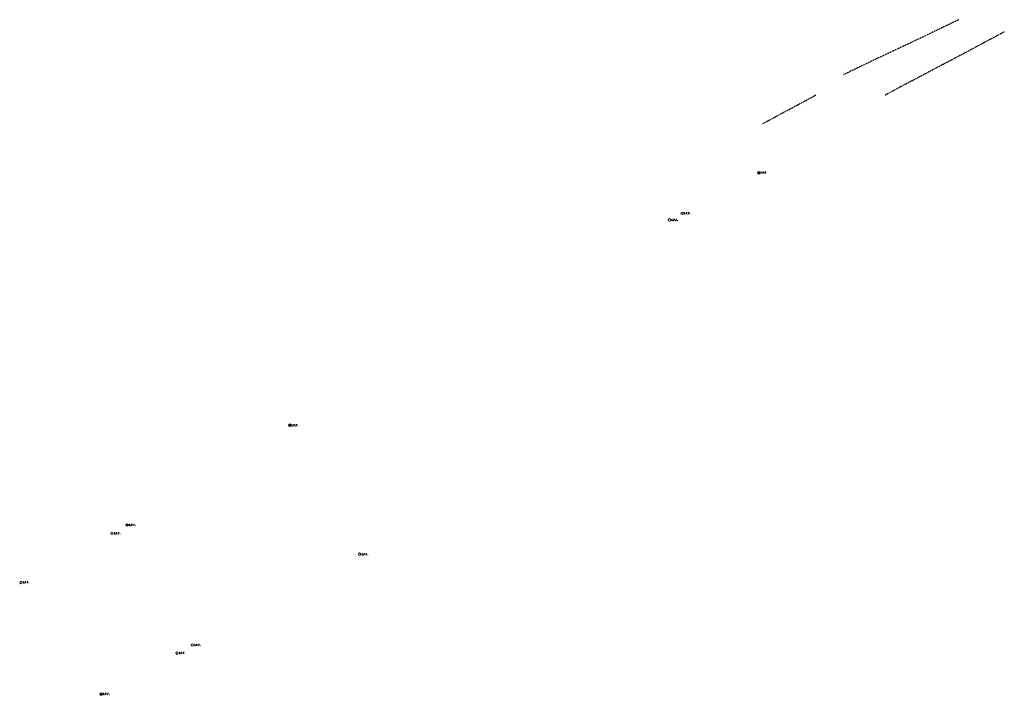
# Model space of a CAD drawing. Header units: feet. Extents: x 1748411 to 1753936, y 447116 to 448712.
# Tile 1 of 35: x 1748411 to 1749551, y 447116 to 447899. Entities that reach past the tile are written whole.
import ezdxf

# ---------------------------------------------------------------- set-up
doc = ezdxf.new("R2010")
doc.units = ezdxf.units.FT
doc.header["$MEASUREMENT"] = 0
doc.linetypes.add('OhDOT_USTN1', pattern=[0.055, 0.014, -0.041])
for name, color, linetype in [('PV_X_Curb', 120, 'OhDOT_USTN1'), ('SV_X_Control_Cells_Found', 7, 'Continuous'), ('SV_X_Mon_Cells_Found', 7, 'Continuous')]:
    doc.layers.add(name, color=color, linetype=linetype)

# ---------------------------------------------------------------- blocks, each defined once
blk = doc.blocks.new('IPF')
at = {"layer": 'SV_X_Mon_Cells_Found', "color": 7, "linetype": 'Continuous', "lineweight": 0, "flags": 128}
for points in [[(0.101, 0.04), (0.118, 0.04)], [(0.11, -0.04), (0.11, 0.04)], [(0.188, -0.04), (0.188, 0.04), (0.214, 0.04), (0.217, 0.039), (0.221, 0.038), (0.223, 0.037), (0.224, 0.036), (0.226, 0.032), (0.228, 0.029), (0.229, 0.024), (0.229, 0.017), (0.229, 0.014), (0.227, 0.01), (0.225, 0.006), (0.223, 0.004), (0.221, 0.003), (0.219, 0.002), (0.214, 0.001), (0.188, 0.001)], [(0.338, 0.04), (0.3, 0.04), (0.3, -0.04)], [(0.3, 0.001), (0.327, 0.001)], [(0.101, -0.04), (0.118, -0.04)], [(0.157, -0.029), (0.16, -0.029), (0.162, -0.031), (0.164, -0.033), (0.164, -0.036), (0.162, -0.039), (0.16, -0.04), (0.157, -0.04), (0.156, -0.039), (0.154, -0.036), (0.154, -0.033), (0.156, -0.031), (0.157, -0.029)], [(0.27, -0.029), (0.273, -0.029), (0.274, -0.031), (0.276, -0.033), (0.276, -0.036), (0.274, -0.039), (0.273, -0.04), (0.27, -0.04), (0.268, -0.039), (0.267, -0.036), (0.267, -0.033), (0.268, -0.031), (0.27, -0.029)], [(0.377, -0.029), (0.38, -0.029), (0.382, -0.031), (0.383, -0.033), (0.383, -0.036), (0.382, -0.039), (0.38, -0.04), (0.377, -0.04), (0.376, -0.039), (0.374, -0.036), (0.374, -0.033), (0.376, -0.031), (0.377, -0.029)]]:
    blk.add_lwpolyline(points, dxfattribs=at)
at = {"layer": 'SV_X_Mon_Cells_Found', "color": 7, "linetype": 'Continuous', "lineweight": 0}
blk.add_circle((0, 0), 0.06, dxfattribs=at)
blk = doc.blocks.new('*U119', base_point=(1748517.599, 447304.09, 725.227))
at = {"xscale": 25, "yscale": 25, "zscale": 25}
blk.add_blockref('IPF', (1748517.599, 447304.09, 725.227), dxfattribs=at)
blk = doc.blocks.new('IPID')
at = {"layer": 'SV_X_Mon_Cells_Found', "color": 2, "linetype": 'Continuous', "lineweight": 0}
blk.add_line((0, 0.006), (0, -0.038), dxfattribs=at)
at = {"layer": 'SV_X_Mon_Cells_Found', "color": 2, "linetype": 'Continuous', "lineweight": 0, "flags": 128}
for points in [[(0.102, 0.04), (0.119, 0.04)], [(0.11, -0.04), (0.11, 0.04)], [(0.189, -0.04), (0.189, 0.04), (0.215, 0.04), (0.218, 0.039), (0.222, 0.038), (0.223, 0.037), (0.225, 0.036), (0.227, 0.032), (0.229, 0.029), (0.23, 0.024), (0.23, 0.017), (0.229, 0.014), (0.228, 0.01), (0.226, 0.006), (0.224, 0.004), (0.222, 0.003), (0.219, 0.002), (0.215, 0.001), (0.189, 0.001)], [(0.339, 0.04), (0.301, 0.04), (0.301, -0.04)], [(0.301, 0.001), (0.328, 0.001)], [(0.102, -0.04), (0.119, -0.04)], [(0.158, -0.029), (0.161, -0.029), (0.163, -0.031), (0.164, -0.033), (0.164, -0.036), (0.163, -0.039), (0.161, -0.04), (0.158, -0.04), (0.157, -0.039), (0.155, -0.036), (0.155, -0.033), (0.157, -0.031), (0.158, -0.029)], [(0.271, -0.029), (0.273, -0.029), (0.275, -0.031), (0.277, -0.033), (0.277, -0.036), (0.275, -0.039), (0.273, -0.04), (0.271, -0.04), (0.269, -0.039), (0.267, -0.036), (0.267, -0.033), (0.269, -0.031), (0.271, -0.029)], [(0.378, -0.029), (0.381, -0.029), (0.383, -0.031), (0.384, -0.033), (0.384, -0.036), (0.383, -0.039), (0.381, -0.04), (0.378, -0.04), (0.377, -0.039), (0.375, -0.036), (0.375, -0.033), (0.377, -0.031), (0.378, -0.029)]]:
    blk.add_lwpolyline(points, dxfattribs=at)
at = {"layer": 'SV_X_Mon_Cells_Found', "color": 2, "linetype": 'Continuous', "lineweight": 0}
for centre, radius in [((0, 0), 0.06), ((0, 0.033), 0.008)]:
    blk.add_circle(centre, radius, dxfattribs=at)
blk = doc.blocks.new('*U120', base_point=(1748535.317, 447313.747, 725.85))
at = {"color": 0, "linetype": 'ByBlock', "lineweight": -2, "xscale": 25, "yscale": 25, "zscale": 25}
blk.add_blockref('IPID', (1748535.317, 447313.747, 725.85), dxfattribs=at)
blk = doc.blocks.new('*U121', base_point=(1748610.672, 447174.68, 724.716))
at = {"xscale": 25, "yscale": 25, "zscale": 25}
blk.add_blockref('IPF', (1748610.672, 447174.68, 724.716), dxfattribs=at)
blk = doc.blocks.new('*U122', base_point=(1748592.876, 447165.346, 724.819))
at = {"xscale": 25, "yscale": 25, "zscale": 25}
blk.add_blockref('IPF', (1748592.876, 447165.346, 724.819), dxfattribs=at)
blk = doc.blocks.new('*U123', base_point=(1748505.138, 447117.837, 725.044))
at = {"color": 0, "linetype": 'ByBlock', "lineweight": -2, "xscale": 25, "yscale": 25, "zscale": 25}
blk.add_blockref('IPID', (1748505.138, 447117.837, 725.044), dxfattribs=at)
blk = doc.blocks.new('*U124', base_point=(1748412.2, 447247.186, 725.061))
at = {"xscale": 25, "yscale": 25, "zscale": 25}
blk.add_blockref('IPF', (1748412.2, 447247.186, 725.061), dxfattribs=at)
blk = doc.blocks.new('*U125', base_point=(1748723.47, 447429.291, 727.117))
at = {"color": 0, "linetype": 'ByBlock', "lineweight": -2, "xscale": 25, "yscale": 25, "zscale": 25}
blk.add_blockref('IPID', (1748723.47, 447429.291, 727.117), dxfattribs=at)
blk = doc.blocks.new('*U126', base_point=(1748804.501, 447279.831, 727.936))
at = {"xscale": 25, "yscale": 25, "zscale": 25}
blk.add_blockref('IPF', (1748804.501, 447279.831, 727.936), dxfattribs=at)
blk = doc.blocks.new('*U127', base_point=(1749163.509, 447667.322, 727.334))
at = {"xscale": 25, "yscale": 25, "zscale": 25}
blk.add_blockref('IPF', (1749163.509, 447667.322, 727.334), dxfattribs=at)
blk = doc.blocks.new('*U128', base_point=(1749178.023, 447674.952, 727.582))
at = {"xscale": 25, "yscale": 25, "zscale": 25}
blk.add_blockref('IPF', (1749178.023, 447674.952, 727.582), dxfattribs=at)
blk = doc.blocks.new('*U129', base_point=(1749266.766, 447722.004, 728.38))
at = {"color": 0, "linetype": 'ByBlock', "lineweight": -2, "xscale": 25, "yscale": 25, "zscale": 25}
blk.add_blockref('IPID', (1749266.766, 447722.004, 728.38), dxfattribs=at)

msp = doc.modelspace()

# ---------------------------------------------------------------- linework, layer by layer
at = {"layer": 'PV_X_Curb', "flags": 128}
for points in [[(1749498.6, 447899.4), (1749458.2, 447879.9), (1749401.7, 447853.3), (1749365, 447835.6)], [(1749413.3, 447812.2), (1749435.7, 447824.2), (1749502.1, 447859.2), (1749551.3, 447885.5)], [(1749332.8, 447811.7), (1749270.6, 447778.3)]]:
    msp.add_lwpolyline(points, dxfattribs=at)

# ---------------------------------------------------------------- block references
at = {"layer": 'SV_X_Control_Cells_Found'}
for name, p in [('*U129', (1749266.8, 447722, 728.4)), ('*U127', (1749163.5, 447667.3, 727.3)), ('*U128', (1749178, 447675, 727.6)), ('*U125', (1748723.5, 447429.3, 727.1)), ('*U120', (1748535.3, 447313.7, 725.8)), ('*U119', (1748517.6, 447304.1, 725.2)), ('*U126', (1748804.5, 447279.8, 727.9)), ('*U124', (1748412.2, 447247.2, 725.1)), ('*U122', (1748592.9, 447165.3, 724.8)), ('*U121', (1748610.7, 447174.7, 724.7)), ('*U123', (1748505.1, 447117.8, 725))]:
    msp.add_blockref(name, p, dxfattribs=at)

doc.saveas('drawing.dxf')
